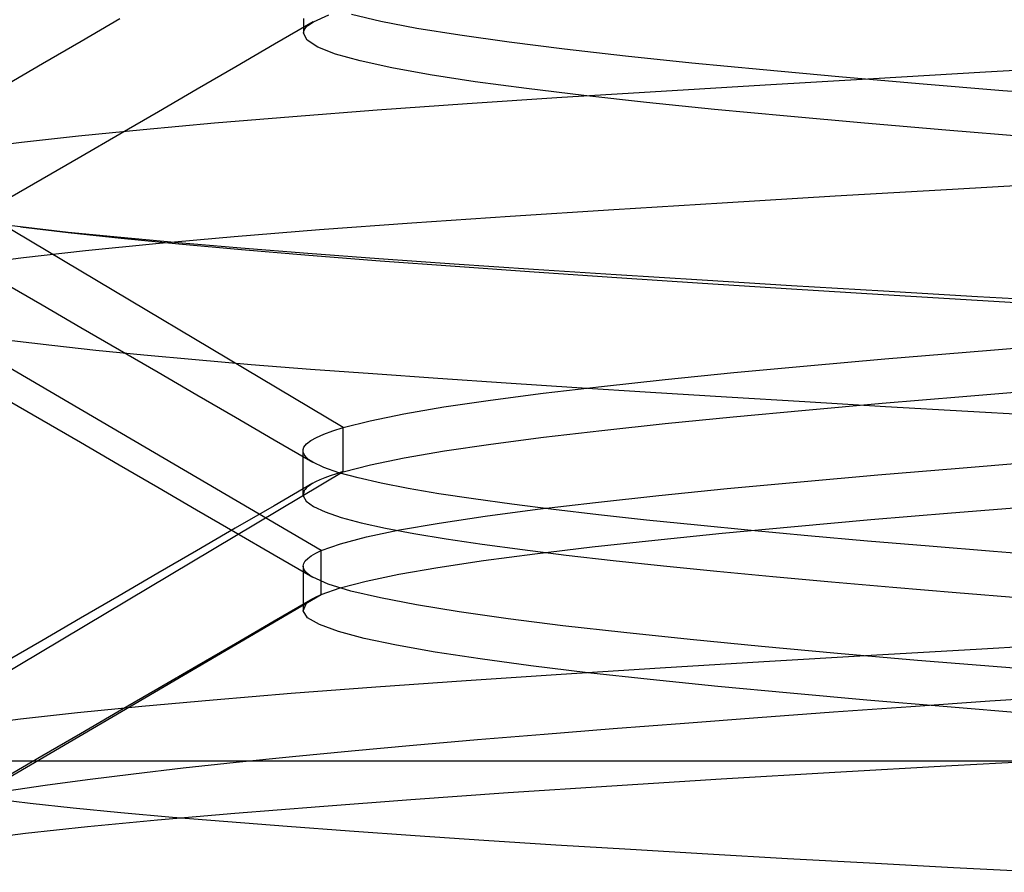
# Model space of a CAD drawing. Header units: millimetres. Extents: x 0 to 93, y -1.2 to 50.
# Tile 7 of 140: x 6.254 to 7.108, y 2.203 to 2.943. Entities that reach past the tile are written whole.
import ezdxf

# ---------------------------------------------------------------- set-up
doc = ezdxf.new("R2010")
doc.units = ezdxf.units.MM
doc.layers.add('MAIN-2', color=7, linetype='Continuous')

msp = doc.modelspace()

# ---------------------------------------------------------------- linework, layer by layer
at = {"layer": 'MAIN-2'}
for p, q in [((6.5089, 2.94091), (6.52234, 2.94692)), ((6.5089, 2.94091), (6.52234, 2.94692)), ((6.56726, 2.94115), (6.54181, 2.94715)), ((6.56726, 2.94115), (6.54181, 2.94715)), ((6.34112, 2.94333), (6.30756, 2.92383)), ((6.50884, 2.94097), (6.47527, 2.92143)), ((6.50036, 2.94372), (6.50036, 2.94054)), ((6.50036, 2.94054), (6.50036, 2.93736)), ((6.50036, 2.93736), (6.50036, 2.93418)), ((6.50131, 2.93428), (6.50249, 2.93594)), ((6.50131, 2.93428), (6.50249, 2.93594)), ((6.50249, 2.93594), (6.50415, 2.93759)), ((6.50249, 2.93594), (6.50415, 2.93759)), ((6.50415, 2.93759), (6.50629, 2.93925)), ((6.50415, 2.93759), (6.50629, 2.93925)), ((6.50629, 2.93925), (6.5089, 2.94091)), ((6.50629, 2.93925), (6.5089, 2.94091)), ((6.59869, 2.93515), (6.56726, 2.94115)), ((6.59869, 2.93515), (6.56726, 2.94115)), ((6.50036, 2.93418), (6.50036, 2.93099)), ((6.50036, 2.93096), (6.5006, 2.93262)), ((6.50036, 2.93096), (6.5006, 2.93262)), ((6.50345, 2.92496), (6.50036, 2.93096)), ((6.50345, 2.92496), (6.50036, 2.93096)), ((6.5006, 2.93262), (6.50131, 2.93428)), ((6.5006, 2.93262), (6.50131, 2.93428)), ((6.63594, 2.92915), (6.59869, 2.93515)), ((6.63594, 2.92915), (6.59869, 2.93515)), ((6.6787, 2.92314), (6.63594, 2.92915)), ((6.6787, 2.92314), (6.63594, 2.92915)), ((6.30756, 2.92383), (6.27402, 2.90435)), ((6.47527, 2.92143), (6.44168, 2.90189)), ((6.51267, 2.91895), (6.50345, 2.92496)), ((6.51267, 2.91895), (6.50345, 2.92496)), ((6.52799, 2.91295), (6.51267, 2.91895)), ((6.52799, 2.91295), (6.51267, 2.91895)), ((6.72666, 2.91714), (6.6787, 2.92314)), ((6.72666, 2.91714), (6.6787, 2.92314)), ((6.54936, 2.90695), (6.52799, 2.91295)), ((6.54936, 2.90695), (6.52799, 2.91295)), ((6.77952, 2.91114), (6.72666, 2.91714)), ((6.77952, 2.91114), (6.72666, 2.91714)), ((6.83698, 2.90514), (6.77952, 2.91114)), ((6.83698, 2.90514), (6.77952, 2.91114)), ((6.27402, 2.90435), (6.24047, 2.88487)), ((6.44168, 2.90189), (6.40813, 2.88238)), ((6.57675, 2.90095), (6.54936, 2.90695)), ((6.57675, 2.90095), (6.54936, 2.90695)), ((6.89871, 2.89914), (6.83698, 2.90514)), ((6.89871, 2.89914), (6.83698, 2.90514)), ((7.09137, 2.89742), (7.19056, 2.90303)), ((7.09137, 2.89742), (7.19056, 2.90303)), ((6.61009, 2.89495), (6.57675, 2.90095)), ((6.61009, 2.89495), (6.57675, 2.90095)), ((6.64915, 2.88895), (6.61009, 2.89495)), ((6.64915, 2.88895), (6.61009, 2.89495)), ((6.96443, 2.89314), (6.89871, 2.89914)), ((6.96443, 2.89314), (6.89871, 2.89914)), ((7.0338, 2.88714), (6.96443, 2.89314)), ((7.0338, 2.88714), (6.96443, 2.89314)), ((6.99441, 2.89183), (7.09137, 2.89742)), ((6.99441, 2.89183), (7.09137, 2.89742)), ((6.69363, 2.88295), (6.64915, 2.88895)), ((6.69363, 2.88295), (6.64915, 2.88895)), ((6.81042, 2.88088), (6.90051, 2.88631)), ((6.81042, 2.88088), (6.90051, 2.88631)), ((6.90051, 2.88631), (6.99441, 2.89183)), ((6.90051, 2.88631), (6.99441, 2.89183)), ((7.10648, 2.88114), (7.0338, 2.88714)), ((7.10648, 2.88114), (7.0338, 2.88714)), ((6.40813, 2.88238), (6.37456, 2.86287)), ((6.74321, 2.87694), (6.69363, 2.88295)), ((6.74321, 2.87694), (6.69363, 2.88295)), ((6.72433, 2.87549), (6.81042, 2.88088)), ((6.72433, 2.87549), (6.81042, 2.88088)), ((6.79759, 2.87094), (6.74321, 2.87694)), ((6.79759, 2.87094), (6.74321, 2.87694)), ((7.18199, 2.87513), (7.10648, 2.88114)), ((7.18199, 2.87513), (7.10648, 2.88114)), ((6.56426, 2.86448), (6.64218, 2.87003)), ((6.56426, 2.86448), (6.64218, 2.87003)), ((6.64218, 2.87003), (6.72433, 2.87549)), ((6.64218, 2.87003), (6.72433, 2.87549)), ((6.85647, 2.86494), (6.79759, 2.87094)), ((6.85647, 2.86494), (6.79759, 2.87094)), ((6.37456, 2.86287), (6.34103, 2.84339)), ((6.42329, 2.85322), (6.49112, 2.85887)), ((6.42329, 2.85322), (6.49112, 2.85887)), ((6.49112, 2.85887), (6.56426, 2.86448)), ((6.49112, 2.85887), (6.56426, 2.86448)), ((6.91952, 2.85894), (6.85647, 2.86494)), ((6.91952, 2.85894), (6.85647, 2.86494)), ((6.98646, 2.85294), (6.91952, 2.85894)), ((6.98646, 2.85294), (6.91952, 2.85894)), ((6.36124, 2.84759), (6.42329, 2.85322)), ((6.36124, 2.84759), (6.42329, 2.85322)), ((7.05695, 2.84694), (6.98646, 2.85294)), ((7.05695, 2.84694), (6.98646, 2.85294)), ((6.2559, 2.83654), (6.30537, 2.84204)), ((6.2559, 2.83654), (6.30537, 2.84204)), ((6.30537, 2.84204), (6.36124, 2.84759)), ((6.30537, 2.84204), (6.36124, 2.84759)), ((6.34103, 2.84339), (6.30748, 2.8239)), ((7.1306, 2.84093), (7.05695, 2.84694)), ((7.1306, 2.84093), (7.05695, 2.84694)), ((6.21293, 2.83107), (6.2559, 2.83654)), ((6.21293, 2.83107), (6.2559, 2.83654)), ((6.53477, 2.58906), (6.14726, 2.82008)), ((6.53477, 2.58906), (6.14726, 2.82008)), ((6.30748, 2.8239), (6.27396, 2.80444)), ((6.27396, 2.80444), (6.24043, 2.78497)), ((7.06285, 2.79583), (7.16736, 2.80178)), ((7.06285, 2.79583), (7.16736, 2.80178)), ((6.96126, 2.78989), (7.06285, 2.79583)), ((6.96126, 2.78989), (7.06285, 2.79583)), ((6.76916, 2.7782), (6.86323, 2.78402)), ((6.76916, 2.7782), (6.86323, 2.78402)), ((6.86323, 2.78402), (6.96126, 2.78989)), ((6.86323, 2.78402), (6.96126, 2.78989)), ((6.67932, 2.77242), (6.76916, 2.7782)), ((6.67932, 2.77242), (6.76916, 2.7782)), ((6.25517, 2.76299), (6.22759, 2.7665)), ((6.25517, 2.76299), (6.22759, 2.7665)), ((6.5143, 2.76073), (6.59416, 2.76661)), ((6.5143, 2.76073), (6.59416, 2.76661)), ((6.59416, 2.76661), (6.67932, 2.77242)), ((6.59416, 2.76661), (6.67932, 2.77242)), ((6.25517, 2.76299), (6.29644, 2.75815)), ((6.29627, 2.75833), (6.25517, 2.76299)), ((6.25517, 2.76299), (6.29644, 2.75815)), ((6.29627, 2.75833), (6.25517, 2.76299)), ((6.34189, 2.75376), (6.29627, 2.75833)), ((6.34189, 2.75376), (6.29627, 2.75833)), ((6.29644, 2.75815), (6.34223, 2.75322)), ((6.29644, 2.75815), (6.34223, 2.75322)), ((6.44028, 2.75474), (6.5143, 2.76073)), ((6.44028, 2.75474), (6.5143, 2.76073)), ((6.31137, 2.74264), (6.37247, 2.7487)), ((6.31137, 2.74264), (6.37247, 2.7487)), ((6.39184, 2.7492), (6.34189, 2.75376)), ((6.39184, 2.7492), (6.34189, 2.75376)), ((6.34223, 2.75322), (6.39237, 2.74828)), ((6.34223, 2.75322), (6.39237, 2.74828)), ((6.37247, 2.7487), (6.44028, 2.75474)), ((6.37247, 2.7487), (6.44028, 2.75474)), ((6.44595, 2.74461), (6.39184, 2.7492)), ((6.44595, 2.74461), (6.39184, 2.7492)), ((6.39237, 2.74828), (6.44666, 2.74339)), ((6.39237, 2.74828), (6.44666, 2.74339)), ((6.25769, 2.73667), (6.31137, 2.74264)), ((6.25769, 2.73667), (6.31137, 2.74264)), ((6.50399, 2.74001), (6.44595, 2.74461)), ((6.50399, 2.74001), (6.44595, 2.74461)), ((6.44666, 2.74339), (6.50484, 2.73854)), ((6.44666, 2.74339), (6.50484, 2.73854)), ((6.56573, 2.73542), (6.50399, 2.74001)), ((6.56573, 2.73542), (6.50399, 2.74001)), ((6.21187, 2.73082), (6.25769, 2.73667)), ((6.21187, 2.73082), (6.25769, 2.73667)), ((6.50484, 2.73854), (6.56667, 2.73372)), ((6.50484, 2.73854), (6.56667, 2.73372)), ((6.63099, 2.73084), (6.56573, 2.73542)), ((6.63099, 2.73084), (6.56573, 2.73542)), ((6.56667, 2.73372), (6.6319, 2.72889)), ((6.56667, 2.73372), (6.6319, 2.72889)), ((6.69957, 2.72622), (6.63099, 2.73084)), ((6.69957, 2.72622), (6.63099, 2.73084)), ((6.6319, 2.72889), (6.70034, 2.72406)), ((6.6319, 2.72889), (6.70034, 2.72406)), ((6.77129, 2.72152), (6.69957, 2.72622)), ((6.77129, 2.72152), (6.69957, 2.72622)), ((6.70034, 2.72406), (6.77181, 2.7192)), ((6.70034, 2.72406), (6.77181, 2.7192)), ((6.24023, 2.71489), (6.27377, 2.69543)), ((6.24023, 2.71489), (6.27377, 2.69543)), ((6.84592, 2.71677), (6.77129, 2.72152)), ((6.84592, 2.71677), (6.77129, 2.72152)), ((6.77181, 2.7192), (6.84612, 2.71432)), ((6.77181, 2.7192), (6.84612, 2.71432)), ((6.92321, 2.712), (6.84592, 2.71677)), ((6.92321, 2.712), (6.84592, 2.71677)), ((6.84612, 2.71432), (6.92314, 2.70941)), ((6.84612, 2.71432), (6.92314, 2.70941)), ((6.51575, 2.48241), (6.12121, 2.71348)), ((6.51575, 2.48241), (6.12121, 2.71348)), ((6.92314, 2.70941), (7.00263, 2.70447)), ((6.92314, 2.70941), (7.00263, 2.70447)), ((7.00289, 2.70727), (6.92321, 2.712)), ((7.00289, 2.70727), (6.92321, 2.712)), ((7.08459, 2.70257), (7.00289, 2.70727)), ((7.08459, 2.70257), (7.00289, 2.70727)), ((7.00263, 2.70447), (7.08421, 2.69953)), ((7.00263, 2.70447), (7.08421, 2.69953)), ((7.08421, 2.69953), (7.16748, 2.69461)), ((7.08421, 2.69953), (7.16748, 2.69461)), ((7.16791, 2.69794), (7.08459, 2.70257)), ((7.16791, 2.69794), (7.08459, 2.70257)), ((6.27377, 2.69543), (6.30729, 2.67596)), ((6.27377, 2.69543), (6.30729, 2.67596)), ((6.30729, 2.67596), (6.34085, 2.65647)), ((6.30729, 2.67596), (6.34085, 2.65647)), ((6.24746, 2.66452), (6.28213, 2.66041)), ((6.24746, 2.66452), (6.28213, 2.66041)), ((6.28213, 2.66041), (6.32027, 2.65627)), ((6.28213, 2.66041), (6.32027, 2.65627)), ((6.32027, 2.65627), (6.36185, 2.65213)), ((6.32027, 2.65627), (6.36185, 2.65213)), ((6.34085, 2.65647), (6.37439, 2.63698)), ((6.34085, 2.65647), (6.37439, 2.63698)), ((7.00419, 2.64858), (7.07473, 2.65452)), ((7.00419, 2.64858), (7.07473, 2.65452)), ((7.07473, 2.65452), (7.14827, 2.66046)), ((7.07473, 2.65452), (7.14827, 2.66046)), ((6.36185, 2.65213), (6.40683, 2.64799)), ((6.36185, 2.65213), (6.40683, 2.64799)), ((6.40683, 2.64799), (6.45508, 2.64389)), ((6.40683, 2.64799), (6.45508, 2.64389)), ((6.93697, 2.64265), (7.00419, 2.64858)), ((6.93697, 2.64265), (7.00419, 2.64858)), ((6.37439, 2.63698), (6.4079, 2.61751)), ((6.37439, 2.63698), (6.4079, 2.61751)), ((6.45508, 2.64389), (6.50632, 2.63983)), ((6.45508, 2.64389), (6.50632, 2.63983)), ((6.50632, 2.63983), (6.56031, 2.63582)), ((6.50632, 2.63983), (6.56031, 2.63582)), ((6.87341, 2.63671), (6.93697, 2.64265)), ((6.87341, 2.63671), (6.93697, 2.64265)), ((6.56031, 2.63582), (6.61688, 2.63184)), ((6.56031, 2.63582), (6.61688, 2.63184)), ((6.61688, 2.63184), (6.67592, 2.62787)), ((6.61688, 2.63184), (6.67592, 2.62787)), ((6.75858, 2.62483), (6.81384, 2.63077)), ((6.75858, 2.62483), (6.81384, 2.63077)), ((6.81384, 2.63077), (6.87341, 2.63671)), ((6.81384, 2.63077), (6.87341, 2.63671)), ((6.67592, 2.62787), (6.73736, 2.62386)), ((6.67592, 2.62787), (6.73736, 2.62386)), ((6.70796, 2.61888), (6.75858, 2.62483)), ((6.70796, 2.61888), (6.75858, 2.62483)), ((6.73736, 2.62386), (6.8011, 2.61981)), ((6.73736, 2.62386), (6.8011, 2.61981)), ((6.8011, 2.61981), (6.86698, 2.6157)), ((6.8011, 2.61981), (6.86698, 2.6157)), ((7.07169, 2.61607), (7.1448, 2.62198)), ((7.07169, 2.61607), (7.1448, 2.62198)), ((6.23992, 2.61522), (6.27344, 2.59576)), ((6.23992, 2.61522), (6.27344, 2.59576)), ((6.4079, 2.61751), (6.4414, 2.59803)), ((6.4079, 2.61751), (6.4414, 2.59803)), ((6.62194, 2.60696), (6.6623, 2.61292)), ((6.62194, 2.60696), (6.6623, 2.61292)), ((6.6623, 2.61292), (6.70796, 2.61888)), ((6.6623, 2.61292), (6.70796, 2.61888)), ((6.86698, 2.6157), (6.9349, 2.61156)), ((6.86698, 2.6157), (6.9349, 2.61156)), ((6.9349, 2.61156), (7.00467, 2.60739)), ((6.9349, 2.61156), (7.00467, 2.60739)), ((7.00176, 2.61016), (7.07169, 2.61607)), ((7.00176, 2.61016), (7.07169, 2.61607)), ((6.58715, 2.60099), (6.62194, 2.60696)), ((6.58715, 2.60099), (6.62194, 2.60696)), ((6.87262, 2.59841), (6.93536, 2.60428)), ((6.87262, 2.59841), (6.93536, 2.60428)), ((6.93536, 2.60428), (7.00176, 2.61016)), ((6.93536, 2.60428), (7.00176, 2.61016)), ((7.00467, 2.60739), (7.07604, 2.60322)), ((7.00467, 2.60739), (7.07604, 2.60322)), ((7.07604, 2.60322), (7.14876, 2.59908)), ((7.07604, 2.60322), (7.14876, 2.59908)), ((6.27344, 2.59576), (6.30696, 2.57631)), ((6.27344, 2.59576), (6.30696, 2.57631)), ((6.4414, 2.59803), (6.47494, 2.57852)), ((6.4414, 2.59803), (6.47494, 2.57852)), ((6.53477, 2.58906), (6.55806, 2.59502)), ((6.53477, 2.58906), (6.55806, 2.59502)), ((6.55806, 2.59502), (6.58715, 2.60099)), ((6.55806, 2.59502), (6.58715, 2.60099)), ((6.81365, 2.59253), (6.87262, 2.59841)), ((6.81365, 2.59253), (6.87262, 2.59841)), ((6.51801, 2.58342), (6.52573, 2.58624)), ((6.51801, 2.58342), (6.52573, 2.58624)), ((6.52573, 2.58624), (6.53477, 2.58906)), ((6.52573, 2.58624), (6.53477, 2.58906)), ((6.53475, 2.55084), (6.53477, 2.58906)), ((6.53475, 2.55084), (6.53477, 2.58906)), ((6.70831, 2.5807), (6.75875, 2.58662)), ((6.70831, 2.5807), (6.75875, 2.58662)), ((6.75875, 2.58662), (6.81365, 2.59253)), ((6.75875, 2.58662), (6.81365, 2.59253)), ((6.47494, 2.57852), (6.50846, 2.55902)), ((6.47494, 2.57852), (6.50846, 2.55902)), ((6.50297, 2.57498), (6.50662, 2.57779)), ((6.50297, 2.57498), (6.50662, 2.57779)), ((6.50662, 2.57779), (6.51164, 2.58061)), ((6.50662, 2.57779), (6.51164, 2.58061)), ((6.51164, 2.58061), (6.51801, 2.58342)), ((6.51164, 2.58061), (6.51801, 2.58342)), ((6.66274, 2.57477), (6.70831, 2.5807)), ((6.66274, 2.57477), (6.70831, 2.5807)), ((6.30696, 2.57631), (6.34051, 2.55682)), ((6.30696, 2.57631), (6.34051, 2.55682)), ((6.49986, 2.56901), (6.49986, 2.56266)), ((6.49986, 2.56901), (6.49986, 2.56266)), ((6.4999, 2.56999), (6.50071, 2.57218)), ((6.4999, 2.56999), (6.50071, 2.57218)), ((6.49994, 2.5678), (6.4999, 2.56999)), ((6.49994, 2.5678), (6.4999, 2.56999)), ((6.50071, 2.57218), (6.50297, 2.57498)), ((6.50071, 2.57218), (6.50297, 2.57498)), ((6.58752, 2.56287), (6.62239, 2.56883)), ((6.58752, 2.56287), (6.62239, 2.56883)), ((6.62239, 2.56883), (6.66274, 2.57477)), ((6.62239, 2.56883), (6.66274, 2.57477)), ((6.49986, 2.56266), (6.49986, 2.55631)), ((6.49986, 2.56266), (6.49986, 2.55631)), ((6.50081, 2.56562), (6.49994, 2.5678)), ((6.50081, 2.56562), (6.49994, 2.5678)), ((6.50252, 2.56343), (6.50081, 2.56562)), ((6.50252, 2.56343), (6.50081, 2.56562)), ((6.50506, 2.56124), (6.50252, 2.56343)), ((6.50506, 2.56124), (6.50252, 2.56343)), ((6.50843, 2.55904), (6.50506, 2.56124)), ((6.50843, 2.55904), (6.50506, 2.56124)), ((6.55832, 2.5569), (6.58752, 2.56287)), ((6.55832, 2.5569), (6.58752, 2.56287)), ((6.34051, 2.55682), (6.37406, 2.53734)), ((6.34051, 2.55682), (6.37406, 2.53734)), ((6.49986, 2.55631), (6.49986, 2.54996)), ((6.49986, 2.55631), (6.49986, 2.54996)), ((6.518, 2.55449), (6.50843, 2.55904)), ((6.518, 2.55449), (6.50843, 2.55904)), ((6.53107, 2.54993), (6.518, 2.55449)), ((6.53107, 2.54993), (6.518, 2.55449)), ((6.53476, 2.55084), (6.55832, 2.5569)), ((6.53476, 2.55084), (6.55832, 2.5569)), ((6.99813, 2.54804), (7.06872, 2.554)), ((6.99813, 2.54804), (7.06872, 2.554)), ((7.06872, 2.554), (7.14235, 2.55996)), ((7.06872, 2.554), (7.14235, 2.55996)), ((6.14715, 2.31985), (6.53474, 2.55088)), ((6.14715, 2.31985), (6.53474, 2.55088)), ((6.49986, 2.54996), (6.49986, 2.54361)), ((6.49986, 2.54996), (6.49986, 2.54361)), ((6.49986, 2.54361), (6.49986, 2.53726)), ((6.49986, 2.54361), (6.49986, 2.53726)), ((6.51444, 2.54377), (6.51071, 2.542)), ((6.51444, 2.54377), (6.51071, 2.542)), ((6.51871, 2.54554), (6.51444, 2.54377)), ((6.51871, 2.54554), (6.51444, 2.54377)), ((6.52352, 2.54732), (6.51871, 2.54554)), ((6.52352, 2.54732), (6.51871, 2.54554)), ((6.52887, 2.5491), (6.52352, 2.54732)), ((6.52887, 2.5491), (6.52352, 2.54732)), ((6.53475, 2.55088), (6.52887, 2.5491)), ((6.53475, 2.55088), (6.52887, 2.5491)), ((6.5476, 2.54538), (6.53107, 2.54993)), ((6.5476, 2.54538), (6.53107, 2.54993)), ((6.56755, 2.54083), (6.5476, 2.54538)), ((6.56755, 2.54083), (6.5476, 2.54538)), ((6.93099, 2.54208), (6.99813, 2.54804)), ((6.93099, 2.54208), (6.99813, 2.54804)), ((6.37406, 2.53734), (6.40763, 2.51784)), ((6.37406, 2.53734), (6.40763, 2.51784)), ((6.5084, 2.5408), (6.47482, 2.52127)), ((6.5084, 2.5408), (6.47482, 2.52127)), ((6.49986, 2.53726), (6.49986, 2.5309)), ((6.49986, 2.53726), (6.49986, 2.5309)), ((6.50101, 2.53455), (6.49993, 2.52988)), ((6.50101, 2.53455), (6.49993, 2.52988)), ((6.5017, 2.5355), (6.50101, 2.53455)), ((6.5017, 2.5355), (6.50101, 2.53455)), ((6.50255, 2.53644), (6.5017, 2.5355)), ((6.50255, 2.53644), (6.5017, 2.5355)), ((6.50355, 2.53739), (6.50255, 2.53644)), ((6.50355, 2.53739), (6.50255, 2.53644)), ((6.50472, 2.53834), (6.50355, 2.53739)), ((6.50472, 2.53834), (6.50355, 2.53739)), ((6.50604, 2.53929), (6.50472, 2.53834)), ((6.50604, 2.53929), (6.50472, 2.53834)), ((6.50753, 2.54024), (6.50604, 2.53929)), ((6.50753, 2.54024), (6.50604, 2.53929)), ((6.51071, 2.542), (6.50753, 2.54024)), ((6.51071, 2.542), (6.50753, 2.54024)), ((6.5909, 2.53628), (6.56755, 2.54083)), ((6.5909, 2.53628), (6.56755, 2.54083)), ((6.61761, 2.53173), (6.5909, 2.53628)), ((6.61761, 2.53173), (6.5909, 2.53628)), ((6.80832, 2.53016), (6.86762, 2.53612)), ((6.80832, 2.53016), (6.86762, 2.53612)), ((6.86762, 2.53612), (6.93099, 2.54208)), ((6.86762, 2.53612), (6.93099, 2.54208)), ((6.49993, 2.52988), (6.50266, 2.52522)), ((6.49993, 2.52988), (6.50266, 2.52522)), ((6.64764, 2.52716), (6.61761, 2.53173)), ((6.64764, 2.52716), (6.61761, 2.53173)), ((6.68085, 2.52258), (6.64764, 2.52716)), ((6.68085, 2.52258), (6.64764, 2.52716)), ((6.7534, 2.52419), (6.80832, 2.53016)), ((6.7534, 2.52419), (6.80832, 2.53016)), ((6.40763, 2.51784), (6.4412, 2.49833)), ((6.40763, 2.51784), (6.4412, 2.49833)), ((6.47482, 2.52127), (6.44123, 2.50174)), ((6.47482, 2.52127), (6.44123, 2.50174)), ((6.50266, 2.52522), (6.5091, 2.52056)), ((6.50266, 2.52522), (6.5091, 2.52056)), ((6.5091, 2.52056), (6.51922, 2.51589)), ((6.5091, 2.52056), (6.51922, 2.51589)), ((6.6579, 2.51227), (6.70315, 2.51823)), ((6.6579, 2.51227), (6.70315, 2.51823)), ((6.71704, 2.51801), (6.68085, 2.52258)), ((6.71704, 2.51801), (6.68085, 2.52258)), ((6.70315, 2.51823), (6.7534, 2.52419)), ((6.70315, 2.51823), (6.7534, 2.52419)), ((6.75598, 2.51345), (6.71704, 2.51801)), ((6.75598, 2.51345), (6.71704, 2.51801)), ((7.0619, 2.51518), (7.13468, 2.5211)), ((7.0619, 2.51518), (7.13468, 2.5211)), ((6.51922, 2.51589), (6.53299, 2.51123)), ((6.51922, 2.51589), (6.53299, 2.51123)), ((6.53299, 2.51123), (6.55037, 2.50658)), ((6.53299, 2.51123), (6.55037, 2.50658)), ((6.61793, 2.5063), (6.6579, 2.51227)), ((6.61793, 2.5063), (6.6579, 2.51227)), ((6.79754, 2.50891), (6.75598, 2.51345)), ((6.79754, 2.50891), (6.75598, 2.51345)), ((6.84167, 2.50438), (6.79754, 2.50891)), ((6.84167, 2.50438), (6.79754, 2.50891)), ((6.92586, 2.50334), (6.99217, 2.50926)), ((6.92586, 2.50334), (6.99217, 2.50926)), ((6.99217, 2.50926), (7.0619, 2.51518)), ((6.99217, 2.50926), (7.0619, 2.51518)), ((6.44123, 2.50174), (6.40767, 2.48223)), ((6.44123, 2.50174), (6.40767, 2.48223)), ((6.55037, 2.50658), (6.57135, 2.50192)), ((6.55037, 2.50658), (6.57135, 2.50192)), ((6.55503, 2.49435), (6.58356, 2.50033)), ((6.55503, 2.49435), (6.58356, 2.50033)), ((6.57135, 2.50192), (6.59588, 2.49727)), ((6.57135, 2.50192), (6.59588, 2.49727)), ((6.58356, 2.50033), (6.61793, 2.5063)), ((6.58356, 2.50033), (6.61793, 2.5063)), ((6.88835, 2.49984), (6.84167, 2.50438)), ((6.88835, 2.49984), (6.84167, 2.50438)), ((6.86329, 2.49742), (6.92586, 2.50334)), ((6.86329, 2.49742), (6.92586, 2.50334)), ((6.4412, 2.49833), (6.47479, 2.47879)), ((6.4412, 2.49833), (6.47479, 2.47879)), ((6.53241, 2.48838), (6.55503, 2.49435)), ((6.53241, 2.48838), (6.55503, 2.49435)), ((6.59588, 2.49727), (6.62389, 2.4926)), ((6.59588, 2.49727), (6.62389, 2.4926)), ((6.62389, 2.4926), (6.65532, 2.48793)), ((6.62389, 2.4926), (6.65532, 2.48793)), ((6.80474, 2.49149), (6.86329, 2.49742)), ((6.80474, 2.49149), (6.86329, 2.49742)), ((6.93752, 2.49529), (6.88835, 2.49984)), ((6.93752, 2.49529), (6.88835, 2.49984)), ((6.98901, 2.49073), (6.93752, 2.49529)), ((6.98901, 2.49073), (6.93752, 2.49529)), ((6.51575, 2.48241), (6.53241, 2.48838)), ((6.51575, 2.48241), (6.53241, 2.48838)), ((6.65532, 2.48793), (6.69004, 2.48326)), ((6.65532, 2.48793), (6.69004, 2.48326)), ((6.69004, 2.48326), (6.72788, 2.47858)), ((6.69004, 2.48326), (6.72788, 2.47858)), ((6.70091, 2.47966), (6.75051, 2.48557)), ((6.70091, 2.47966), (6.75051, 2.48557)), ((6.75051, 2.48557), (6.80474, 2.49149)), ((6.75051, 2.48557), (6.80474, 2.49149)), ((7.04264, 2.48615), (6.98901, 2.49073)), ((7.04264, 2.48615), (6.98901, 2.49073)), ((7.09822, 2.48157), (7.04264, 2.48615)), ((7.09822, 2.48157), (7.04264, 2.48615)), ((6.40767, 2.48223), (6.37411, 2.46273)), ((6.40767, 2.48223), (6.37411, 2.46273)), ((6.47479, 2.47879), (6.50838, 2.45926)), ((6.47479, 2.47879), (6.50838, 2.45926)), ((6.50181, 2.47347), (6.504, 2.4757)), ((6.50181, 2.47347), (6.504, 2.4757)), ((6.504, 2.4757), (6.50706, 2.47794)), ((6.504, 2.4757), (6.50706, 2.47794)), ((6.50706, 2.47794), (6.51098, 2.48017)), ((6.50706, 2.47794), (6.51098, 2.48017)), ((6.51098, 2.48017), (6.51575, 2.48241)), ((6.51098, 2.48017), (6.51575, 2.48241)), ((6.51573, 2.44422), (6.51575, 2.48241)), ((6.51573, 2.44422), (6.51575, 2.48241)), ((6.65623, 2.47374), (6.70091, 2.47966)), ((6.65623, 2.47374), (6.70091, 2.47966)), ((6.72788, 2.47858), (6.76868, 2.47391)), ((6.72788, 2.47858), (6.76868, 2.47391)), ((7.15559, 2.47698), (7.09822, 2.48157)), ((7.15559, 2.47698), (7.09822, 2.48157)), ((6.50005, 2.46901), (6.50049, 2.47124)), ((6.50005, 2.46901), (6.50049, 2.47124)), ((6.50028, 2.4674), (6.50005, 2.46901)), ((6.50028, 2.4674), (6.50005, 2.46901)), ((6.50005, 2.46896), (6.50005, 2.46578)), ((6.50005, 2.46896), (6.50005, 2.46578)), ((6.50098, 2.46579), (6.50028, 2.4674)), ((6.50098, 2.46579), (6.50028, 2.4674)), ((6.50049, 2.47124), (6.50181, 2.47347)), ((6.50049, 2.47124), (6.50181, 2.47347)), ((6.58282, 2.46193), (6.61677, 2.46783)), ((6.58282, 2.46193), (6.61677, 2.46783)), ((6.61677, 2.46783), (6.65623, 2.47374)), ((6.61677, 2.46783), (6.65623, 2.47374)), ((6.76868, 2.47391), (6.81226, 2.46925)), ((6.76868, 2.47391), (6.81226, 2.46925)), ((6.81226, 2.46925), (6.85846, 2.4646)), ((6.81226, 2.46925), (6.85846, 2.4646)), ((6.37411, 2.46273), (6.34057, 2.44326)), ((6.37411, 2.46273), (6.34057, 2.44326)), ((6.50005, 2.46578), (6.50005, 2.46259)), ((6.50005, 2.46578), (6.50005, 2.46259)), ((6.50005, 2.46259), (6.50005, 2.45941)), ((6.50005, 2.46259), (6.50005, 2.45941)), ((6.50005, 2.45941), (6.50005, 2.45622)), ((6.50005, 2.45941), (6.50005, 2.45622)), ((6.50213, 2.46418), (6.50098, 2.46579)), ((6.50213, 2.46418), (6.50098, 2.46579)), ((6.50376, 2.46257), (6.50213, 2.46418)), ((6.50376, 2.46257), (6.50213, 2.46418)), ((6.50585, 2.46095), (6.50376, 2.46257)), ((6.50585, 2.46095), (6.50376, 2.46257)), ((6.5084, 2.45934), (6.50585, 2.46095)), ((6.5084, 2.45934), (6.50585, 2.46095)), ((6.52184, 2.45335), (6.5084, 2.45934)), ((6.52184, 2.45335), (6.5084, 2.45934)), ((6.55462, 2.45603), (6.58282, 2.46193)), ((6.55462, 2.45603), (6.58282, 2.46193)), ((6.85846, 2.4646), (6.90708, 2.45996)), ((6.85846, 2.4646), (6.90708, 2.45996)), ((6.90708, 2.45996), (6.95797, 2.45533)), ((6.90708, 2.45996), (6.95797, 2.45533)), ((6.50005, 2.45622), (6.50005, 2.45304)), ((6.50005, 2.45622), (6.50005, 2.45304)), ((6.50005, 2.45304), (6.50005, 2.44985)), ((6.50005, 2.45304), (6.50005, 2.44985)), ((6.50005, 2.44985), (6.50005, 2.44667)), ((6.50005, 2.44985), (6.50005, 2.44667)), ((6.51573, 2.44422), (6.53224, 2.45013)), ((6.51573, 2.44422), (6.53224, 2.45013)), ((6.54141, 2.44735), (6.52184, 2.45335)), ((6.54141, 2.44735), (6.52184, 2.45335)), ((6.53224, 2.45013), (6.55462, 2.45603)), ((6.53224, 2.45013), (6.55462, 2.45603)), ((6.95797, 2.45533), (7.011, 2.45071)), ((6.95797, 2.45533), (7.011, 2.45071)), ((7.011, 2.45071), (7.06602, 2.44609)), ((7.011, 2.45071), (7.06602, 2.44609)), ((6.12121, 2.21319), (6.51573, 2.44422)), ((6.12121, 2.21319), (6.51573, 2.44422)), ((6.34057, 2.44326), (6.30703, 2.42378)), ((6.34057, 2.44326), (6.30703, 2.42378)), ((6.50856, 2.44071), (6.47496, 2.42116)), ((6.50856, 2.44071), (6.47496, 2.42116)), ((6.50005, 2.44667), (6.50005, 2.44348)), ((6.50005, 2.44667), (6.50005, 2.44348)), ((6.50005, 2.44348), (6.50005, 2.44031)), ((6.50005, 2.44348), (6.50005, 2.44031)), ((6.50731, 2.43995), (6.50873, 2.44081)), ((6.50731, 2.43995), (6.50873, 2.44081)), ((6.50873, 2.44081), (6.51028, 2.44167)), ((6.50873, 2.44081), (6.51028, 2.44167)), ((6.51028, 2.44167), (6.51196, 2.44253)), ((6.51028, 2.44167), (6.51196, 2.44253)), ((6.51196, 2.44253), (6.51377, 2.44339)), ((6.51196, 2.44253), (6.51377, 2.44339)), ((6.51377, 2.44339), (6.5157, 2.44425)), ((6.51377, 2.44339), (6.5157, 2.44425)), ((6.56695, 2.44135), (6.54141, 2.44735)), ((6.56695, 2.44135), (6.54141, 2.44735)), ((6.59827, 2.43534), (6.56695, 2.44135)), ((6.59827, 2.43534), (6.56695, 2.44135)), ((7.06602, 2.44609), (7.1229, 2.44146)), ((7.06602, 2.44609), (7.1229, 2.44146)), ((6.50005, 2.44031), (6.50005, 2.43714)), ((6.50005, 2.44031), (6.50005, 2.43714)), ((6.50005, 2.43714), (6.50005, 2.43397)), ((6.50005, 2.43714), (6.50005, 2.43397)), ((6.50005, 2.43397), (6.50005, 2.4308)), ((6.50005, 2.43397), (6.50005, 2.4308)), ((6.50007, 2.43021), (6.50258, 2.43622)), ((6.50007, 2.43021), (6.50258, 2.43622)), ((6.50258, 2.43622), (6.50305, 2.4367)), ((6.50258, 2.43622), (6.50305, 2.4367)), ((6.50305, 2.4367), (6.50356, 2.43718)), ((6.50305, 2.4367), (6.50356, 2.43718)), ((6.50356, 2.43718), (6.50412, 2.43766)), ((6.50356, 2.43718), (6.50412, 2.43766)), ((6.50412, 2.43766), (6.50471, 2.43814)), ((6.50412, 2.43766), (6.50471, 2.43814)), ((6.50471, 2.43814), (6.50534, 2.43862)), ((6.50471, 2.43814), (6.50534, 2.43862)), ((6.50534, 2.43862), (6.50601, 2.4391)), ((6.50534, 2.43862), (6.50601, 2.4391)), ((6.50601, 2.4391), (6.50731, 2.43995)), ((6.50601, 2.4391), (6.50731, 2.43995)), ((6.63521, 2.42933), (6.59827, 2.43534)), ((6.63521, 2.42933), (6.59827, 2.43534)), ((6.30703, 2.42378), (6.27351, 2.40433)), ((6.30703, 2.42378), (6.27351, 2.40433)), ((6.50393, 2.42421), (6.50007, 2.43021)), ((6.50393, 2.42421), (6.50007, 2.43021)), ((6.51414, 2.41821), (6.50393, 2.42421)), ((6.51414, 2.41821), (6.50393, 2.42421)), ((6.67759, 2.42332), (6.63521, 2.42933)), ((6.67759, 2.42332), (6.63521, 2.42933)), ((6.47496, 2.42116), (6.44134, 2.40162)), ((6.47496, 2.42116), (6.44134, 2.40162)), ((6.53054, 2.41222), (6.51414, 2.41821)), ((6.53054, 2.41222), (6.51414, 2.41821)), ((6.72523, 2.4173), (6.67759, 2.42332)), ((6.72523, 2.4173), (6.67759, 2.42332)), ((6.77796, 2.4113), (6.72523, 2.4173)), ((6.77796, 2.4113), (6.72523, 2.4173)), ((6.55289, 2.40624), (6.53054, 2.41222)), ((6.55289, 2.40624), (6.53054, 2.41222)), ((6.83545, 2.40529), (6.77796, 2.4113)), ((6.83545, 2.40529), (6.77796, 2.4113)), ((6.27351, 2.40433), (6.23999, 2.38487)), ((6.27351, 2.40433), (6.23999, 2.38487)), ((6.44134, 2.40162), (6.40776, 2.3821)), ((6.44134, 2.40162), (6.40776, 2.3821)), ((6.58096, 2.40029), (6.55289, 2.40624)), ((6.58096, 2.40029), (6.55289, 2.40624)), ((6.61448, 2.39436), (6.58096, 2.40029)), ((6.61448, 2.39436), (6.58096, 2.40029)), ((6.89732, 2.39928), (6.83545, 2.40529)), ((6.89732, 2.39928), (6.83545, 2.40529)), ((6.96316, 2.39328), (6.89732, 2.39928)), ((6.96316, 2.39328), (6.89732, 2.39928)), ((7.08832, 2.3973), (7.18727, 2.40284)), ((7.08832, 2.3973), (7.18727, 2.40284)), ((6.65331, 2.38845), (6.61448, 2.39436)), ((6.65331, 2.38845), (6.61448, 2.39436)), ((6.89917, 2.38631), (6.99218, 2.39179)), ((6.89917, 2.38631), (6.99218, 2.39179)), ((7.03258, 2.38728), (6.96316, 2.39328)), ((7.03258, 2.38728), (6.96316, 2.39328)), ((6.99218, 2.39179), (7.08832, 2.3973)), ((6.99218, 2.39179), (7.08832, 2.3973)), ((6.40776, 2.3821), (6.37417, 2.36258)), ((6.40776, 2.3821), (6.37417, 2.36258)), ((6.69741, 2.38252), (6.65331, 2.38845)), ((6.69741, 2.38252), (6.65331, 2.38845)), ((6.74668, 2.37659), (6.69741, 2.38252)), ((6.74668, 2.37659), (6.69741, 2.38252)), ((6.80957, 2.38083), (6.89917, 2.38631)), ((6.80957, 2.38083), (6.89917, 2.38631)), ((7.10517, 2.38128), (7.03258, 2.38728)), ((7.10517, 2.38128), (7.03258, 2.38728)), ((7.18053, 2.37528), (7.10517, 2.38128)), ((7.18053, 2.37528), (7.10517, 2.38128)), ((6.6412, 2.36982), (6.72354, 2.37534)), ((6.6412, 2.36982), (6.72354, 2.37534)), ((6.72354, 2.37534), (6.80957, 2.38083)), ((6.72354, 2.37534), (6.80957, 2.38083)), ((6.80086, 2.37065), (6.74668, 2.37659)), ((6.80086, 2.37065), (6.74668, 2.37659)), ((6.48975, 2.35869), (6.56302, 2.36426)), ((6.48975, 2.35869), (6.56302, 2.36426)), ((6.56302, 2.36426), (6.6412, 2.36982)), ((6.56302, 2.36426), (6.6412, 2.36982)), ((6.85949, 2.36471), (6.80086, 2.37065)), ((6.85949, 2.36471), (6.80086, 2.37065)), ((6.92216, 2.35878), (6.85949, 2.36471)), ((6.92216, 2.35878), (6.85949, 2.36471)), ((6.37417, 2.36258), (6.3406, 2.34308)), ((6.37417, 2.36258), (6.3406, 2.34308)), ((6.42205, 2.35312), (6.48975, 2.35869)), ((6.42205, 2.35312), (6.48975, 2.35869)), ((6.9885, 2.35286), (6.92216, 2.35878)), ((6.9885, 2.35286), (6.92216, 2.35878)), ((7.1651, 2.35658), (7.09519, 2.3518)), ((7.1651, 2.35658), (7.09519, 2.3518)), ((6.30453, 2.34205), (6.36022, 2.34758)), ((6.30453, 2.34205), (6.36022, 2.34758)), ((6.36022, 2.34758), (6.42205, 2.35312)), ((6.36022, 2.34758), (6.42205, 2.35312)), ((7.02661, 2.34702), (6.95953, 2.34223)), ((7.02661, 2.34702), (6.95953, 2.34223)), ((7.05811, 2.34694), (6.9885, 2.35286)), ((7.05811, 2.34694), (6.9885, 2.35286)), ((7.09519, 2.3518), (7.02661, 2.34702)), ((7.09519, 2.3518), (7.02661, 2.34702)), ((7.1306, 2.34103), (7.05811, 2.34694)), ((7.1306, 2.34103), (7.05811, 2.34694)), ((6.25518, 2.33653), (6.30453, 2.34205)), ((6.25518, 2.33653), (6.30453, 2.34205)), ((6.3406, 2.34308), (6.30702, 2.32358)), ((6.3406, 2.34308), (6.30702, 2.32358)), ((6.95953, 2.34223), (6.89411, 2.33743)), ((6.95953, 2.34223), (6.89411, 2.33743)), ((6.2124, 2.33098), (6.25518, 2.33653)), ((6.2124, 2.33098), (6.25518, 2.33653)), ((6.8305, 2.33264), (6.76877, 2.32784)), ((6.8305, 2.33264), (6.76877, 2.32784)), ((6.89411, 2.33743), (6.8305, 2.33264)), ((6.89411, 2.33743), (6.8305, 2.33264)), ((6.30702, 2.32358), (6.27347, 2.3041)), ((6.30702, 2.32358), (6.27347, 2.3041)), ((6.70898, 2.32304), (6.65117, 2.31822)), ((6.70898, 2.32304), (6.65117, 2.31822)), ((6.76877, 2.32784), (6.70898, 2.32304)), ((6.76877, 2.32784), (6.70898, 2.32304)), ((6.59543, 2.31339), (6.54189, 2.30852)), ((6.59543, 2.31339), (6.54189, 2.30852)), ((6.65117, 2.31822), (6.59543, 2.31339)), ((6.65117, 2.31822), (6.59543, 2.31339)), ((6.27347, 2.3041), (6.23992, 2.28462)), ((6.27347, 2.3041), (6.23992, 2.28462)), ((6.54189, 2.30852), (6.4907, 2.30361)), ((6.54189, 2.30852), (6.4907, 2.30361)), ((7.6, 2.3), (4.8475, 2.3)), ((6.442, 2.29865), (6.39603, 2.29367)), ((6.442, 2.29865), (6.39603, 2.29367)), ((6.4907, 2.30361), (6.442, 2.29865)), ((6.4907, 2.30361), (6.442, 2.29865)), ((7.06219, 2.29576), (6.96083, 2.29003)), ((7.06219, 2.29576), (6.96083, 2.29003)), ((7.16646, 2.30152), (7.06219, 2.29576)), ((7.16646, 2.30152), (7.06219, 2.29576)), ((6.353, 2.28868), (6.31313, 2.2837)), ((6.353, 2.28868), (6.31313, 2.2837)), ((6.39603, 2.29367), (6.353, 2.28868)), ((6.39603, 2.29367), (6.353, 2.28868)), ((6.96083, 2.29003), (6.8624, 2.28422)), ((6.96083, 2.29003), (6.8624, 2.28422)), ((6.27656, 2.27874), (6.24334, 2.27379)), ((6.27656, 2.27874), (6.24334, 2.27379)), ((6.31313, 2.2837), (6.27656, 2.27874)), ((6.31313, 2.2837), (6.27656, 2.27874)), ((6.8624, 2.28422), (6.76763, 2.27832)), ((6.8624, 2.28422), (6.76763, 2.27832)), ((6.67771, 2.27235), (6.59321, 2.26636)), ((6.67771, 2.27235), (6.59321, 2.26636)), ((6.76763, 2.27832), (6.67771, 2.27235)), ((6.76763, 2.27832), (6.67771, 2.27235)), ((6.2633, 2.2633), (6.22959, 2.26736)), ((6.2633, 2.2633), (6.22959, 2.26736)), ((6.30079, 2.25924), (6.2633, 2.2633)), ((6.30079, 2.25924), (6.2633, 2.2633)), ((6.59321, 2.26636), (6.51417, 2.26041)), ((6.59321, 2.26636), (6.51417, 2.26041)), ((6.34195, 2.25518), (6.30079, 2.25924)), ((6.34195, 2.25518), (6.30079, 2.25924)), ((6.38669, 2.25115), (6.34195, 2.25518)), ((6.38669, 2.25115), (6.34195, 2.25518)), ((6.44083, 2.25453), (6.37365, 2.24872)), ((6.44083, 2.25453), (6.37365, 2.24872)), ((6.51417, 2.26041), (6.44083, 2.25453)), ((6.51417, 2.26041), (6.44083, 2.25453)), ((6.37365, 2.24872), (6.31308, 2.24294)), ((6.37365, 2.24872), (6.31308, 2.24294)), ((6.4348, 2.24713), (6.38669, 2.25115)), ((6.4348, 2.24713), (6.38669, 2.25115)), ((6.48604, 2.24312), (6.4348, 2.24713)), ((6.48604, 2.24312), (6.4348, 2.24713)), ((6.25951, 2.23713), (6.21329, 2.23123)), ((6.25951, 2.23713), (6.21329, 2.23123)), ((6.31308, 2.24294), (6.25951, 2.23713)), ((6.31308, 2.24294), (6.25951, 2.23713)), ((6.54019, 2.23912), (6.48604, 2.24312)), ((6.54019, 2.23912), (6.48604, 2.24312)), ((6.59712, 2.23512), (6.54019, 2.23912)), ((6.59712, 2.23512), (6.54019, 2.23912)), ((6.65676, 2.23112), (6.59712, 2.23512)), ((6.65676, 2.23112), (6.59712, 2.23512)), ((6.71901, 2.22714), (6.65676, 2.23112)), ((6.71901, 2.22714), (6.65676, 2.23112)), ((6.78374, 2.22317), (6.71901, 2.22714)), ((6.78374, 2.22317), (6.71901, 2.22714)), ((6.85078, 2.21922), (6.78374, 2.22317)), ((6.85078, 2.21922), (6.78374, 2.22317)), ((6.91993, 2.21528), (6.85078, 2.21922)), ((6.91993, 2.21528), (6.85078, 2.21922)), ((6.991, 2.21136), (6.91993, 2.21528)), ((6.991, 2.21136), (6.91993, 2.21528)), ((7.06374, 2.20743), (6.991, 2.21136)), ((7.06374, 2.20743), (6.991, 2.21136)), ((7.13791, 2.2035), (7.06374, 2.20743)), ((7.13791, 2.2035), (7.06374, 2.20743))]:
    msp.add_line(p, q, dxfattribs=at)

doc.saveas('drawing.dxf')
